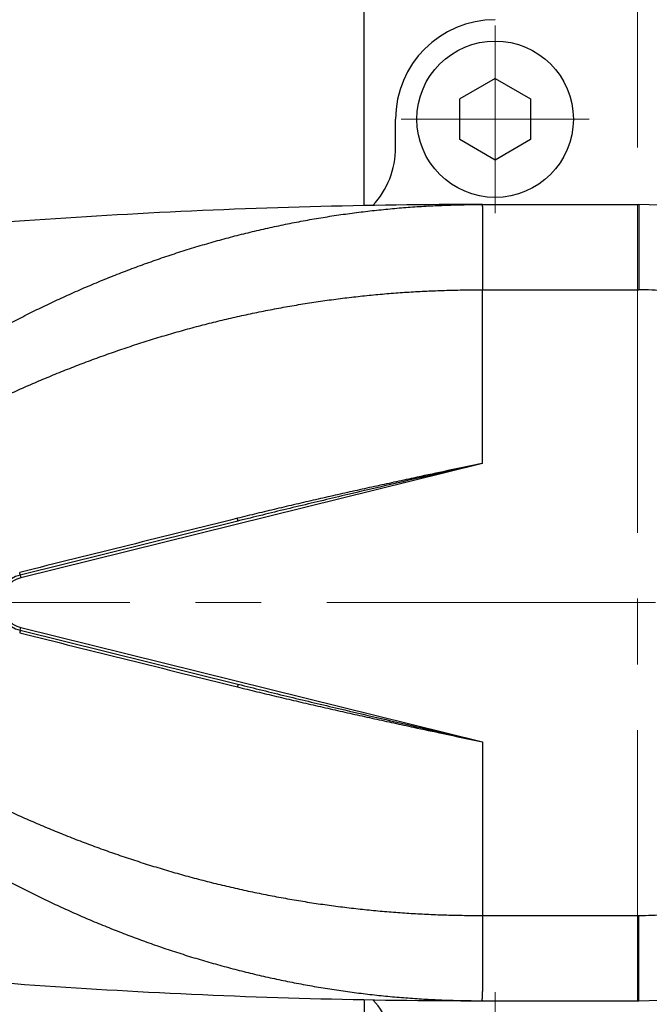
# Model space of a CAD drawing. Header units: millimetres. Extents: x 0 to 840, y 0 to 594.
# Tile 98 of 139: x 381 to 404, y 481 to 516. Entities that reach past the tile are written whole.
import ezdxf

# ---------------------------------------------------------------- set-up
doc = ezdxf.new("R2010")
doc.units = ezdxf.units.MM
doc.header["$LTSCALE"] = 0.36378
doc.linetypes.add('CENTER', pattern=[50.8, 31.75, -6.35, 6.35, -6.35])
doc.layers.add('NoLayerName_001', color=7, linetype='Continuous')
doc.layers.add('NoLayerName_007', color=7, linetype='Continuous')
doc.styles.get("Standard").update_dxf_attribs({"font": 'txt', "bigfont": 'extfont2'})
doc.dimstyles.get("Standard").update_dxf_attribs({"dimtxt": 2.5, "dimasz": 2.5, "dimexe": 1, "dimexo": 1, "dimtad": 1, "dimdec": 3, "dimzin": 0, "dimdsep": 46, "dimtxsty": 'Standard', "dimcen": 2.5, "dimadec": 3, "dimazin": 0, "dimtfac": 0.75, "dimtdec": 3, "dimtmove": 0, "dimatfit": 3, "dimfxl": 1, "dimarcsym": 0})

# ---------------------------------------------------------------- blocks, each defined once
blk = doc.blocks.new('DIM_0002')
at = {"color": 3, "linetype": 'Continuous', "lineweight": 13}
blk.add_lwpolyline([(51.634, 65.634), (51.634, 99.268), (51.634, 101.268)], dxfattribs=at)
blk.add_arc((51.634, 49.634), 49.634, 180, 90, dxfattribs=at)
blk = doc.blocks.new('_OPEN30')
at = {"color": 0, "linetype": 'ByBlock', "lineweight": -2}
for p, q in [((-1, 0.267949), (0, 0)), ((0, 0), (-1, -0.267949)), ((0, 0), (-1, 0))]:
    blk.add_line(p, q, dxfattribs=at)
blk = doc.blocks.new('*D77')
at = {"layer": 'Defpoints', "color": 0}
for p in [(417.248, 495.262), (363.248, 484.685), (363.248, 440.423)]:
    blk.add_point(p, dxfattribs=at)
at = {"layer": 'NoLayerName_001', "color": 0, "linetype": 'Continuous', "lineweight": 13}
for p, q in [((417.248, 493.262), (417.248, 438.423)), ((363.248, 482.685), (363.248, 438.423)), ((414.248, 440.423), (366.248, 440.423))]:
    blk.add_line(p, q, dxfattribs=at)
at = {"layer": 'NoLayerName_001', "color": 0, "lineweight": 13, "xscale": 3, "yscale": 3, "zscale": 3, "rotation": 180}
blk.add_blockref('_OPEN30', (363.248, 440.423), dxfattribs=at)
at = {"layer": 'NoLayerName_001', "color": 0, "lineweight": 13, "xscale": 3, "yscale": 3, "zscale": 3}
blk.add_blockref('_OPEN30', (417.248, 440.423), dxfattribs=at)
at = {"layer": 'NoLayerName_001', "color": 0, "lineweight": 13, "insert": (373.478, 445.923), "char_height": 7, "attachment_point": 5}
blk.add_mtext('\\W0.8000;54', dxfattribs=at)

msp = doc.modelspace()

# ---------------------------------------------------------------- linework, layer by layer
at = {"layer": 'NoLayerName_001', "color": 7, "linetype": 'Continuous', "lineweight": 25}
for p, q in [((393.5971, 509.2247), (393.5971, 555.2623)), ((398.1971, 513.6973), (396.9543, 512.9798)), ((398.1971, 513.6973), (399.4398, 512.9798)), ((396.9543, 511.5448), (396.9543, 512.9798)), ((399.4398, 512.9798), (399.4398, 511.5448)), ((398.1971, 510.8273), (396.9543, 511.5448)), ((399.4398, 511.5448), (398.1971, 510.8273)), ((397.7476, 509.2628), (403.2476, 509.2628)), ((389.1606, 498.1324), (381.5068, 496.2334)), ((381.5068, 494.2923), (389.1606, 492.3933)), ((393.5971, 481.301), (393.5971, 435.2623)), ((397.7476, 481.2628), (403.2476, 481.2628))]:
    msp.add_line(p, q, dxfattribs=at)
at = {"layer": 'NoLayerName_001', "color": 8, "linetype": 'CENTER', "lineweight": 13}
for p, q in [((398.1971, 508.9623), (398.1971, 515.5623)), ((394.8971, 512.2623), (401.4971, 512.2623)), ((398.1971, 481.5623), (398.1971, 474.9623))]:
    msp.add_line(p, q, dxfattribs=at)
at = {"layer": 'NoLayerName_001', "color": 190, "linetype": 'Continuous', "lineweight": 25}
for q in [(394.6971, 512.2623), (394.6971, 511.7623)]:
    msp.add_line((394.6971, 511.2623), q, dxfattribs=at)
at = {"layer": 'NoLayerName_001', "color": 2, "linetype": 'CENTER', "lineweight": 13}
for p, q in [((403.1971, 509.2623), (403.1971, 481.2623)), ((403.1971, 509.2623), (403.1971, 481.2623)), ((533.1971, 495.2623), (326.4104, 495.2623))]:
    msp.add_line(p, q, dxfattribs=at)
at = {"layer": 'NoLayerName_001', "color": 8, "linetype": 'Continuous', "lineweight": 25}
for p, q in [((397.7476, 500.1598), (397.7476, 506.2628)), ((397.7476, 500.1598), (381.5308, 496.1364)), ((381.5068, 496.2334), (381.5308, 496.1364)), ((381.5068, 494.2923), (381.5308, 494.3893)), ((381.5308, 494.3893), (397.7476, 490.3659)), ((397.7476, 490.3659), (397.7476, 481.5892)), ((397.7476, 484.2628), (403.2476, 484.2628)), ((403.2476, 481.2628), (403.2476, 484.2628)), ((397.7476, 481.2627), (397.7476, 481.2755))]:
    msp.add_line(p, q, dxfattribs=at)
at = {"layer": 'NoLayerName_001', "color": 7, "linetype": 'Continuous', "lineweight": 25}
msp.add_circle((398.1971, 512.2623), 2.75, dxfattribs=at)
at = {"layer": 'NoLayerName_001', "color": 190, "linetype": 'Continuous', "lineweight": 25}
for centre, radius, start, end in [((398.1971, 512.2623), 3.5, 90, 180), ((391.6971, 511.2623), 3, 317.35923, 0), ((391.6971, 479.2623), 3, 0, 42.64077)]:
    msp.add_arc(centre, radius, start, end, dxfattribs=at)
at = {"layer": 'NoLayerName_001', "color": 7, "linetype": 'Continuous', "lineweight": 25}
for centre, radius, start, end in [((403.2476, 495.2628), 14, 270, 90), ((397.7482, 284.4474), 224.8156, 93.087091, 94.564328), ((381.7476, 495.2628), 1, 103.93401, 256.06599), ((397.7482, 706.0783), 224.8156, 265.435672, 266.912909), ((397.7487, 706.1093), 224.8466, 266.913223, 269.99972)]:
    msp.add_arc(centre, radius, start, end, dxfattribs=at)
at = {"layer": 'NoLayerName_001', "color": 8, "linetype": 'Continuous', "lineweight": 25}
for centre, radius, start, end in [((403.2476, 495.2628), 11, 85.22472, 90), ((381.7476, 495.2628), 0.9, 103.93401, 256.06599), ((403.2476, 495.2628), 11, 270, 274.77528)]:
    msp.add_arc(centre, radius, start, end, dxfattribs=at)
for points, knots in [([(379.6485, 504.2651), (379.8321, 504.369), (380.1983, 504.5787), (380.7544, 504.8811), (381.3147, 505.1761), (381.8797, 505.4621), (382.4491, 505.7391), (383.0229, 506.007), (383.6011, 506.2656), (384.1835, 506.5145), (384.7699, 506.7535), (385.3603, 506.9826), (385.9545, 507.2016), (386.5524, 507.4102), (387.1538, 507.6084), (387.7586, 507.7959), (388.3667, 507.9726), (388.9778, 508.1383), (389.5919, 508.293), (390.2086, 508.4365), (390.8279, 508.5687), (391.4496, 508.6896), (392.0734, 508.7991), (392.6991, 508.8971), (393.3265, 508.9836), (393.9555, 509.0584), (394.5858, 509.1216), (395.2171, 509.1732), (395.8492, 509.2134), (396.4818, 509.2417), (397.1146, 509.26), (397.5366, 509.261), (397.7476, 509.2629)], [0, 0, 0, 0, 0.6328659, 1.2658887, 1.8990246, 2.5322366, 3.1654947, 3.7987762, 4.432066, 5.0653567, 5.6986424, 6.3319104, 6.9651522, 7.5983642, 8.2315487, 8.8647138, 9.4978736, 10.1310465, 10.7642384, 11.3974483, 12.0306772, 12.663928, 13.2972058, 13.9305185, 14.563876, 15.1972737, 15.8306811, 16.4640634, 17.0973826, 17.7305983, 18.363668, 18.9965471, 18.9965471, 18.9965471, 18.9965471]), ([(379.6826, 501.905), (379.8694, 501.9973), (380.2421, 502.1837), (380.8068, 502.4518), (381.3749, 502.7129), (381.9468, 502.9656), (382.5224, 503.2099), (383.1016, 503.4458), (383.6842, 503.673), (384.2702, 503.8913), (384.8594, 504.1007), (385.4518, 504.3009), (386.0472, 504.492), (386.6454, 504.6738), (387.2465, 504.8461), (387.8501, 505.0089), (388.4563, 505.1621), (389.0649, 505.3055), (389.6757, 505.4391), (390.2886, 505.5628), (390.9034, 505.6766), (391.5201, 505.7804), (392.1383, 505.8742), (392.758, 505.958), (393.3791, 506.0316), (394.0012, 506.0951), (394.6244, 506.1485), (395.2483, 506.1917), (395.8727, 506.225), (396.4975, 506.248), (397.1225, 506.2621), (397.5392, 506.2618), (397.7476, 506.2629)], [0, 0, 0, 0, 0.6249703, 1.2500689, 1.8752622, 2.5005207, 3.1258196, 3.7511387, 4.3764629, 5.001782, 5.627089, 6.2523774, 6.8776434, 7.5028865, 8.1281093, 8.753318, 9.378522, 10.0037334, 10.6289565, 11.2541929, 11.8794448, 12.5047152, 13.1300085, 13.7553302, 14.3806865, 15.0060718, 15.6314622, 16.2568311, 16.8821495, 17.5073869, 18.132511, 18.7574882, 18.7574882, 18.7574882, 18.7574882]), ([(397.7476, 500.1598), (397.2874, 500.0621), (396.4819, 499.8919), (395.4469, 499.6699), (394.6422, 499.4956), (393.9529, 499.3448), (393.2639, 499.1923), (392.5753, 499.0379), (392.0018, 498.9075), (391.5434, 498.8019), (391.1997, 498.7221), (390.8561, 498.6417), (390.5128, 498.5605), (390.1696, 498.4785), (389.8266, 498.3957), (389.4838, 498.3121), (389.2555, 498.2554), (389.1413, 498.2272)], [0, 0, 0, 0, 1.4113658, 2.469892, 3.1755741, 3.8812543, 4.5869339, 5.2926144, 5.9982959, 6.3511378, 6.703981, 7.0568256, 7.4096704, 7.7625144, 8.1153571, 8.4681982, 8.8210381, 8.8210381, 8.8210381, 8.8210381]), ([(397.7476, 500.1598), (397.0311, 499.9948), (395.8845, 499.7316), (394.3088, 499.3656), (393.1634, 499.0973), (392.1617, 498.8604), (391.3035, 498.6554), (390.4458, 498.4483), (389.7316, 498.2738), (389.3034, 498.1677), (389.1606, 498.1324)], [0, 0, 0, 0, 2.205786, 3.5292595, 4.8527408, 5.735066, 6.6173897, 7.4997094, 8.3820252, 8.8231826, 8.8231826, 8.8231826, 8.8231826]), ([(389.1606, 498.1324), (389.1607, 498.1331), (389.1611, 498.1346), (389.1605, 498.1368), (389.1604, 498.1389), (389.1602, 498.1409), (389.1599, 498.1429), (389.1596, 498.1451), (389.1586, 498.1501), (389.1576, 498.155), (389.1567, 498.16), (389.1563, 498.1621), (389.1558, 498.1642), (389.1554, 498.1663), (389.1549, 498.1684), (389.1543, 498.1712), (389.1536, 498.1747), (389.1526, 498.179), (389.1517, 498.1832), (389.1508, 498.1874), (389.1498, 498.1916), (389.1488, 498.1958), (389.1479, 498.2), (389.1469, 498.2041), (389.1459, 498.2083), (389.1449, 498.2125), (389.1439, 498.2167), (389.1427, 498.2216), (389.1418, 498.2251), (389.1413, 498.2272)], [0, 0, 0, 0, 0.002184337, 0.00458237, 0.00657096, 0.008526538, 0.010616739, 0.012801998, 0.015031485, 0.025875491, 0.028006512, 0.030144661, 0.032291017, 0.034443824, 0.036601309, 0.03876169, 0.043083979, 0.047399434, 0.051708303, 0.056013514, 0.060317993, 0.064623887, 0.068931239, 0.073239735, 0.07754906, 0.081858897, 0.086168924, 0.090478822, 0.096942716, 0.096942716, 0.096942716, 0.096942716]), ([(381.5068, 496.2334), (381.507, 496.234), (381.5077, 496.2354), (381.5074, 496.2375), (381.5074, 496.2396), (381.5073, 496.2416), (381.5071, 496.2436), (381.5068, 496.2457), (381.5065, 496.2478), (381.5062, 496.2499), (381.5059, 496.252), (381.5056, 496.254), (381.5053, 496.2561), (381.5049, 496.2581), (381.5046, 496.2602), (381.5042, 496.2622), (381.5038, 496.2642), (381.5034, 496.2663), (381.503, 496.2683), (381.5026, 496.2704), (381.5022, 496.2724), (381.5018, 496.2745), (381.5014, 496.2765), (381.501, 496.2786), (381.5006, 496.2806), (381.5002, 496.2827), (381.4997, 496.2847), (381.4993, 496.2867), (381.4987, 496.2894), (381.498, 496.2928), (381.4971, 496.2969), (381.4962, 496.301), (381.4953, 496.305), (381.4943, 496.3091), (381.4934, 496.3132), (381.4924, 496.3172), (381.4914, 496.3213), (381.4908, 496.324), (381.4905, 496.3253)], [0, 0, 0, 0, 0.002076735, 0.004376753, 0.00635451, 0.008287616, 0.01031822, 0.012420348, 0.014556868, 0.01669041, 0.018799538, 0.020888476, 0.022963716, 0.025031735, 0.027098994, 0.029171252, 0.031249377, 0.033332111, 0.035418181, 0.037506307, 0.039595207, 0.041683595, 0.043770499, 0.045855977, 0.047940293, 0.050023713, 0.052106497, 0.054188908, 0.056271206, 0.060436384, 0.064602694, 0.068769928, 0.072937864, 0.077106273, 0.081274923, 0.08544358, 0.089612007, 0.093779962, 0.093779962, 0.093779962, 0.093779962]), ([(381.5068, 494.2923), (381.507, 494.2916), (381.5077, 494.2903), (381.5074, 494.2881), (381.5074, 494.2861), (381.5073, 494.2841), (381.5071, 494.2821), (381.5068, 494.28), (381.5065, 494.2779), (381.5062, 494.2758), (381.5059, 494.2737), (381.5056, 494.2716), (381.5052, 494.2696), (381.5049, 494.2675), (381.5045, 494.2655), (381.5042, 494.2635), (381.5038, 494.2614), (381.5034, 494.2594), (381.503, 494.2573), (381.5026, 494.2553), (381.5022, 494.2532), (381.5018, 494.2512), (381.5014, 494.2491), (381.501, 494.2471), (381.5006, 494.245), (381.5002, 494.243), (381.4997, 494.241), (381.4993, 494.2389), (381.4987, 494.2362), (381.498, 494.2328), (381.4971, 494.2288), (381.4962, 494.2247), (381.4953, 494.2206), (381.4943, 494.2166), (381.4934, 494.2125), (381.4924, 494.2085), (381.4914, 494.2044), (381.4908, 494.2017), (381.4905, 494.2004)], [0, 0, 0, 0, 0.002076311, 0.004375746, 0.006352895, 0.008285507, 0.010315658, 0.01241733, 0.014553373, 0.016686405, 0.018795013, 0.020883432, 0.022958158, 0.025025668, 0.027092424, 0.029164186, 0.031241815, 0.033324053, 0.035409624, 0.037497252, 0.039585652, 0.041673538, 0.043759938, 0.045844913, 0.047928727, 0.050011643, 0.052093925, 0.054175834, 0.05625763, 0.060421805, 0.064587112, 0.068753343, 0.072920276, 0.077087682, 0.081255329, 0.085422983, 0.089590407, 0.093757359, 0.093757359, 0.093757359, 0.093757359]), ([(389.1606, 492.3933), (389.1607, 492.3926), (389.1611, 492.3911), (389.1605, 492.3889), (389.1604, 492.3868), (389.1602, 492.3848), (389.1599, 492.3827), (389.1596, 492.3806), (389.1586, 492.3756), (389.1576, 492.3706), (389.1567, 492.3657), (389.1563, 492.3636), (389.1558, 492.3615), (389.1554, 492.3594), (389.1549, 492.3573), (389.1543, 492.3544), (389.1536, 492.3509), (389.1526, 492.3467), (389.1517, 492.3425), (389.1508, 492.3383), (389.1498, 492.3341), (389.1488, 492.3299), (389.1479, 492.3257), (389.1469, 492.3215), (389.1459, 492.3173), (389.1449, 492.3131), (389.1439, 492.309), (389.1427, 492.3041), (389.1418, 492.3006), (389.1413, 492.2985)], [0, 0, 0, 0, 0.002184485, 0.004582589, 0.006570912, 0.008526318, 0.0106165, 0.012801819, 0.015031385, 0.025875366, 0.028006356, 0.030144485, 0.032290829, 0.03444363, 0.036601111, 0.038761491, 0.043083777, 0.04739922, 0.051708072, 0.056013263, 0.06031772, 0.064623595, 0.068930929, 0.073239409, 0.077548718, 0.081858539, 0.086168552, 0.090478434, 0.096942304, 0.096942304, 0.096942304, 0.096942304]), ([(389.1606, 492.3933), (389.4462, 492.323), (390.0171, 492.1816), (390.8746, 491.9736), (391.7325, 491.7675), (392.734, 491.5296), (393.8792, 491.2603), (395.4547, 490.8935), (396.7443, 490.5962), (397.6042, 490.3988), (397.7476, 490.3659)], [0, 0, 0, 0, 0.8823147, 1.7646323, 2.6469542, 3.5292791, 4.8527637, 6.176239, 8.3820249, 8.8231823, 8.8231823, 8.8231823, 8.8231823]), ([(389.1413, 492.2985), (389.2555, 492.2703), (389.4838, 492.2136), (389.8266, 492.13), (390.1696, 492.0472), (390.5128, 491.9652), (390.8561, 491.884), (391.1997, 491.8035), (391.5434, 491.7237), (392.0018, 491.6182), (392.5753, 491.4878), (393.2639, 491.3334), (393.9529, 491.1809), (394.6422, 491.03), (395.4469, 490.8557), (396.4819, 490.6337), (397.2874, 490.4635), (397.7476, 490.3659)], [0, 0, 0, 0, 0.3528399, 0.705681, 1.0585236, 1.4113676, 1.7642124, 2.117057, 2.4699003, 2.8227422, 3.5284237, 4.2341042, 4.9397838, 5.645464, 6.351146, 7.4096723, 8.8210381, 8.8210381, 8.8210381, 8.8210381]), ([(379.6826, 488.6207), (379.8694, 488.5284), (380.2421, 488.342), (380.8068, 488.0738), (381.3749, 487.8127), (381.9468, 487.5601), (382.5224, 487.3157), (383.1016, 487.0799), (383.6842, 486.8527), (384.2702, 486.6344), (384.8594, 486.425), (385.4518, 486.2247), (386.0472, 486.0337), (386.6454, 485.8519), (387.2465, 485.6796), (387.8501, 485.5167), (388.4563, 485.3636), (389.0649, 485.2202), (389.6757, 485.0866), (390.2886, 484.9629), (390.9034, 484.8491), (391.5201, 484.7452), (392.1383, 484.6514), (392.758, 484.5677), (393.3791, 484.4941), (394.0012, 484.4306), (394.6244, 484.3772), (395.2483, 484.3339), (395.8727, 484.3006), (396.4975, 484.2777), (397.1225, 484.2635), (397.5392, 484.2638), (397.7476, 484.2628)], [0, 0, 0, 0, 0.6249703, 1.2500689, 1.8752622, 2.5005207, 3.1258196, 3.7511387, 4.3764629, 5.001782, 5.627089, 6.2523774, 6.8776434, 7.5028865, 8.1281093, 8.753318, 9.378522, 10.0037334, 10.6289565, 11.2541929, 11.8794448, 12.5047152, 13.1300085, 13.7553302, 14.3806865, 15.0060718, 15.6314622, 16.2568311, 16.8821495, 17.5073869, 18.132511, 18.7574882, 18.7574882, 18.7574882, 18.7574882]), ([(379.6485, 486.2605), (379.8321, 486.1567), (380.1983, 485.947), (380.7544, 485.6445), (381.3147, 485.3496), (381.8797, 485.0636), (382.4491, 484.7865), (383.0229, 484.5186), (383.6011, 484.2601), (384.1835, 484.0112), (384.7699, 483.7721), (385.3603, 483.543), (385.9545, 483.3241), (386.5524, 483.1154), (387.1538, 482.9173), (387.7586, 482.7298), (388.3667, 482.5531), (388.9778, 482.3873), (389.5919, 482.2327), (390.2086, 482.0892), (390.8279, 481.957), (391.4496, 481.836), (392.0734, 481.7265), (392.6991, 481.6285), (393.3265, 481.5421), (393.9555, 481.4673), (394.5858, 481.4041), (395.2171, 481.3525), (395.8492, 481.3123), (396.4818, 481.2839), (397.1146, 481.2657), (397.5366, 481.2646), (397.7476, 481.2627)], [0, 0, 0, 0, 0.6328659, 1.2658887, 1.8990246, 2.5322366, 3.1654947, 3.7987762, 4.432066, 5.0653567, 5.6986424, 6.3319104, 6.9651522, 7.5983642, 8.2315487, 8.8647138, 9.4978736, 10.1310465, 10.7642384, 11.3974483, 12.0306772, 12.663928, 13.2972058, 13.9305185, 14.563876, 15.1972737, 15.8306811, 16.4640634, 17.0973826, 17.7305983, 18.363668, 18.9965471, 18.9965471, 18.9965471, 18.9965471]), ([(397.7476, 481.2755), (397.746, 481.2778), (397.7419, 481.2821), (397.7411, 481.2914), (397.742, 481.3008), (397.7441, 481.3107), (397.7463, 481.3204), (397.7479, 481.33), (397.749, 481.3393), (397.7498, 481.3483), (397.7503, 481.357), (397.7505, 481.3657), (397.7505, 481.3743), (397.7504, 481.389), (397.7502, 481.4038), (397.75, 481.4187), (397.75, 481.4278), (397.75, 481.4368), (397.7501, 481.4458), (397.7503, 481.4607), (397.7505, 481.4756), (397.7506, 481.4906), (397.7507, 481.4995), (397.7507, 481.5085), (397.7506, 481.5175), (397.7505, 481.5265), (397.7504, 481.5354), (397.7502, 481.5444), (397.7498, 481.5534), (397.7494, 481.5624), (397.7489, 481.5713), (397.7483, 481.5803), (397.7478, 481.5862), (397.7476, 481.5892)], [0, 0, 0, 0, 0.0084064, 0.0170864, 0.02670599, 0.03694483, 0.0471161, 0.05680579, 0.06608509, 0.07505691, 0.08381875, 0.09246265, 0.10107561, 0.10974067, 0.136442, 0.14548404, 0.15453031, 0.16354741, 0.17253427, 0.18149987, 0.20835671, 0.21731934, 0.22628882, 0.23526351, 0.24424185, 0.25322242, 0.26220397, 0.2711854, 0.28016582, 0.28914457, 0.29812122, 0.30709561, 0.31606787, 0.31606787, 0.31606787, 0.31606787])]:
    msp.add_open_spline(points, degree=3, knots=knots, dxfattribs=at)
for points in [[(389.1413, 498.2272), (387.8662, 497.9102), (385.3159, 497.2763), (382.7656, 496.6423), (381.4905, 496.3253)], [(381.4905, 494.2004), (382.7656, 493.8834), (385.3159, 493.2494), (387.8662, 492.6155), (389.1413, 492.2985)]]:
    msp.add_open_spline(points, degree=3, dxfattribs=at)
at = {"layer": 'NoLayerName_007', "color": 8, "linetype": 'Continuous', "lineweight": 25}
for p, q in [((397.7476, 509.2629), (397.7476, 509.2502)), ((403.2476, 509.2628), (403.2476, 506.2628)), ((397.7476, 508.9364), (397.7476, 506.2629)), ((397.7476, 506.2628), (403.2476, 506.2628))]:
    msp.add_line(p, q, dxfattribs=at)
at = {"layer": 'NoLayerName_007', "color": 7, "linetype": 'Continuous', "lineweight": 25}
msp.add_line((397.7476, 509.2628), (403.2476, 509.2628), dxfattribs=at)
msp.add_arc((397.7487, 284.4164), 224.8466, 90.00028, 93.086777, dxfattribs=at)
at = {"layer": 'NoLayerName_007', "color": 8, "linetype": 'Continuous', "lineweight": 25}
msp.add_open_spline([(397.7476, 509.2502), (397.746, 509.2478), (397.7419, 509.2435), (397.7411, 509.2342), (397.742, 509.2248), (397.7441, 509.215), (397.7463, 509.2052), (397.7479, 509.1956), (397.749, 509.1864), (397.7498, 509.1774), (397.7503, 509.1686), (397.7505, 509.16), (397.7505, 509.1513), (397.7504, 509.1367), (397.7502, 509.1219), (397.75, 509.1069), (397.75, 509.0979), (397.75, 509.0889), (397.7501, 509.0799), (397.7503, 509.065), (397.7505, 509.05), (397.7506, 509.0351), (397.7507, 509.0261), (397.7507, 509.0172), (397.7506, 509.0082), (397.7505, 508.9992), (397.7504, 508.9902), (397.7502, 508.9812), (397.7498, 508.9723), (397.7494, 508.9633), (397.7489, 508.9543), (397.7483, 508.9454), (397.7478, 508.9394), (397.7476, 508.9364)], degree=3, knots=[0, 0, 0, 0, 0.0084064, 0.0170864, 0.02670599, 0.03694483, 0.0471161, 0.05680579, 0.06608509, 0.07505691, 0.08381875, 0.09246265, 0.10107561, 0.10974067, 0.136442, 0.14548404, 0.15453031, 0.16354741, 0.17253427, 0.18149987, 0.20835671, 0.21731934, 0.22628882, 0.23526351, 0.24424185, 0.25322242, 0.26220397, 0.2711854, 0.28016582, 0.28914457, 0.29812122, 0.30709561, 0.31606787, 0.31606787, 0.31606787, 0.31606787], dxfattribs=at)

# ---------------------------------------------------------------- block references
at = {"layer": 'NoLayerName_001', "color": 3, "linetype": 'Continuous', "lineweight": 13}
msp.add_blockref('DIM_0002', (351.5632, 445.6284), dxfattribs=at)

# ---------------------------------------------------------------- dimensions: what is measured, and where the dimension line sits
dim = msp.add_linear_dim(base=(363.2476, 440.4226), p1=(417.2476, 495.2623), p2=(363.2476, 484.685), angle=180, text='\\W0.8000;<>', dimstyle='Standard', override={"dimtxt": 7, "dimasz": 3, "dimexe": 2, "dimexo": 2, "dimgap": 2, "dimzin": 8, "dimblk": 'OPEN30', "dimclrd": 0, "dimclre": 0, "dimclrt": 0, "dimtp": 0, "dimtm": 0, "dimlwd": 13, "dimlwe": 13}, dxfattribs=at)
dim.commit()
dim.dimension.update_dxf_attribs({"geometry": '*D77', "text_midpoint": (373.4779, 440.4226), "dimtype": 160})

doc.saveas('drawing.dxf')
